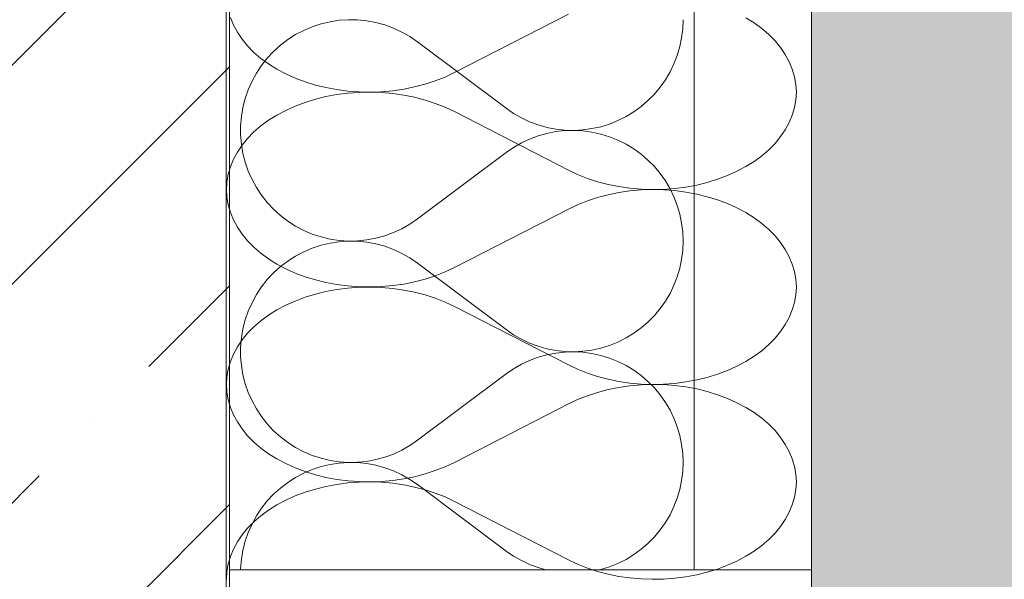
# Model space of a CAD drawing. Header units: millimetres. Extents: x 119219 to 750800, y -8933 to 168688.
# Tile 30 of 115: x 526295 to 526549, y -1002 to -858. Entities that reach past the tile are written whole.
import ezdxf

# ---------------------------------------------------------------- set-up
doc = ezdxf.new("R2010")
doc.units = ezdxf.units.MM
doc.header["$MEASUREMENT"] = 0
for name, color, linetype, lineweight in [('0_Ном._пера__1', 7, 'Continuous', 0), ('0_Ном._пера__120', 7, 'Continuous', 0), ('АР-Стены_внешние_.АР_Ном._пера__1', 7, 'Continuous', 0)]:
    doc.layers.add(name, color=color, linetype=linetype, lineweight=lineweight)

# ---------------------------------------------------------------- blocks, each defined once
blk = doc.blocks.new('*X14')
at = {"layer": 'АР-Стены_внешние_.АР_Ном._пера__1', "color": 7, "linetype": 'Continuous', "lineweight": 0}
for p, q in [((526370.16, -859.73), (526367.97, -860.66)), ((526372.43, -858.98), (526370.16, -859.73)), ((526374.76, -858.43), (526372.43, -858.98)), ((526377.12, -858.07), (526374.76, -858.43)), ((526379.5, -857.91), (526377.12, -858.07)), ((526381.89, -857.95), (526379.5, -857.91)), ((526384.27, -858.19), (526381.89, -857.95)), ((526386.62, -858.63), (526384.27, -858.19)), ((526388.92, -859.26), (526386.62, -858.63)), ((526391.16, -860.08), (526388.92, -859.26)), ((526465.91, -860.24), (526466.01, -857.9)), ((526365.85, -861.77), (526363.84, -863.06)), ((526367.97, -860.66), (526365.85, -861.77)), ((526393.33, -861.09), (526391.16, -860.08)), ((526395.41, -862.27), (526393.33, -861.09)), ((526397.38, -863.62), (526395.41, -862.27)), ((526465.15, -864.87), (526465.62, -862.57)), ((526465.62, -862.57), (526465.91, -860.24)), ((526361.94, -864.51), (526360.17, -866.11)), ((526363.84, -863.06), (526361.94, -864.51)), ((526397.38, -863.62), (526420.25, -880.78)), ((526464.48, -867.12), (526465.15, -864.87)), ((526360.17, -866.11), (526358.54, -867.85)), ((526463.64, -869.3), (526464.48, -867.12)), ((526357.05, -869.73), (526355.74, -871.72)), ((526358.54, -867.85), (526357.05, -869.73)), ((526462.61, -871.41), (526463.64, -869.3)), ((526355.74, -871.72), (526354.59, -873.81)), ((526461.42, -873.43), (526462.61, -871.41)), ((526354.59, -873.81), (526353.62, -876)), ((526460.07, -875.35), (526461.42, -873.43)), ((526353.62, -876), (526352.83, -878.25)), ((526456.92, -878.81), (526458.57, -877.14)), ((526458.57, -877.14), (526460.07, -875.35)), ((526352.83, -878.25), (526352.24, -880.57)), ((526453.24, -881.72), (526455.14, -880.34)), ((526455.14, -880.34), (526456.92, -878.81)), ((526351.84, -882.92), (526351.65, -885.3)), ((526352.24, -880.57), (526351.84, -882.92)), ((526420.25, -880.78), (526422.18, -882.11)), ((526422.18, -882.11), (526424.22, -883.27)), ((526449.14, -883.98), (526451.24, -882.93)), ((526451.24, -882.93), (526453.24, -881.72)), ((526351.65, -885.3), (526351.65, -887.69)), ((526424.22, -883.27), (526426.34, -884.27)), ((526426.34, -884.27), (526428.54, -885.09)), ((526428.54, -885.09), (526430.8, -885.72)), ((526444.72, -885.55), (526446.96, -884.86)), ((526446.96, -884.86), (526449.14, -883.98)), ((526351.65, -887.69), (526351.84, -890.07)), ((526428.54, -887.91), (526426.34, -888.73)), ((526430.8, -887.27), (526428.54, -887.91)), ((526430.8, -885.72), (526433.1, -886.17)), ((526433.1, -886.83), (526430.8, -887.27)), ((526433.1, -886.17), (526435.43, -886.43)), ((526435.43, -886.57), (526433.1, -886.83)), ((526435.43, -886.43), (526437.77, -886.5)), ((526437.77, -886.5), (526435.43, -886.57)), ((526437.77, -886.5), (526440.11, -886.37)), ((526440.11, -886.63), (526437.77, -886.5)), ((526440.11, -886.37), (526442.44, -886.05)), ((526442.44, -886.94), (526440.11, -886.63)), ((526442.44, -886.05), (526444.72, -885.55)), ((526444.72, -887.45), (526442.44, -886.94)), ((526446.96, -888.14), (526444.72, -887.45)), ((526351.84, -890.07), (526352.24, -892.43)), ((526424.22, -889.72), (526422.18, -890.89)), ((526426.34, -888.73), (526424.22, -889.72)), ((526449.14, -889.01), (526446.96, -888.14)), ((526451.24, -890.06), (526449.14, -889.01)), ((526453.24, -891.28), (526451.24, -890.06)), ((526352.24, -892.43), (526352.83, -894.74)), ((526397.38, -909.38), (526420.25, -892.22)), ((526422.18, -890.89), (526420.25, -892.22)), ((526455.14, -892.66), (526453.24, -891.28)), ((526456.92, -894.18), (526455.14, -892.66)), ((526352.83, -894.74), (526353.62, -897)), ((526458.57, -895.85), (526456.92, -894.18)), ((526353.62, -897), (526354.59, -899.18)), ((526460.07, -897.65), (526458.57, -895.85)), ((526461.42, -899.57), (526460.07, -897.65)), ((526354.59, -899.18), (526355.74, -901.28)), ((526462.61, -901.58), (526461.42, -899.57)), ((526355.74, -901.28), (526357.05, -903.27)), ((526357.05, -903.27), (526358.54, -905.14)), ((526463.64, -903.69), (526462.61, -901.58)), ((526358.54, -905.14), (526360.17, -906.89)), ((526464.48, -905.88), (526463.64, -903.69)), ((526360.17, -906.89), (526361.94, -908.49)), ((526465.15, -908.13), (526464.48, -905.88)), ((526465.62, -910.43), (526465.15, -908.13)), ((526361.94, -908.49), (526363.84, -909.94)), ((526363.84, -909.94), (526365.85, -911.23)), ((526393.33, -911.91), (526395.41, -910.73)), ((526395.41, -910.73), (526397.38, -909.38)), ((526465.91, -912.75), (526465.62, -910.43)), ((526365.85, -911.23), (526367.97, -912.34)), ((526367.97, -912.34), (526370.16, -913.27)), ((526370.16, -913.27), (526372.43, -914.02)), ((526388.92, -913.74), (526391.16, -912.92)), ((526391.16, -912.92), (526393.33, -911.91)), ((526466.01, -915.1), (526465.91, -912.75)), ((526372.43, -914.02), (526374.76, -914.57)), ((526374.76, -915.62), (526372.43, -916.17)), ((526374.76, -914.57), (526377.12, -914.93)), ((526377.12, -915.26), (526374.76, -915.62)), ((526377.12, -914.93), (526379.5, -915.09)), ((526379.5, -915.1), (526377.12, -915.26)), ((526379.5, -915.09), (526381.89, -915.05)), ((526381.89, -915.14), (526379.5, -915.1)), ((526381.89, -915.05), (526384.27, -914.81)), ((526384.27, -915.38), (526381.89, -915.14)), ((526384.27, -914.81), (526386.62, -914.37)), ((526386.62, -915.82), (526384.27, -915.38)), ((526386.62, -914.37), (526388.92, -913.74)), ((526388.92, -916.45), (526386.62, -915.82)), ((526465.91, -917.44), (526466.01, -915.1)), ((526367.97, -917.85), (526365.85, -918.97)), ((526370.16, -916.92), (526367.97, -917.85)), ((526372.43, -916.17), (526370.16, -916.92)), ((526391.16, -917.27), (526388.92, -916.45)), ((526393.33, -918.28), (526391.16, -917.27)), ((526395.41, -919.46), (526393.33, -918.28)), ((526465.62, -919.76), (526465.91, -917.44)), ((526363.84, -920.25), (526361.94, -921.7)), ((526365.85, -918.97), (526363.84, -920.25)), ((526397.38, -920.81), (526395.41, -919.46)), ((526397.38, -920.81), (526420.25, -937.97)), ((526465.15, -922.06), (526465.62, -919.76)), ((526360.17, -923.3), (526358.54, -925.05)), ((526361.94, -921.7), (526360.17, -923.3)), ((526464.48, -924.31), (526465.15, -922.06)), ((526358.54, -925.05), (526357.05, -926.92)), ((526463.64, -926.5), (526464.48, -924.31)), ((526357.05, -926.92), (526355.74, -928.91)), ((526461.42, -930.63), (526462.61, -928.61)), ((526462.61, -928.61), (526463.64, -926.5)), ((526354.59, -931.01), (526353.62, -933.19)), ((526355.74, -928.91), (526354.59, -931.01)), ((526460.07, -932.54), (526461.42, -930.63)), ((526353.62, -933.19), (526352.83, -935.45)), ((526458.57, -934.34), (526460.07, -932.54)), ((526352.83, -935.45), (526352.24, -937.76)), ((526455.14, -937.53), (526456.92, -936.01)), ((526456.92, -936.01), (526458.57, -934.34)), ((526352.24, -937.76), (526351.84, -940.12)), ((526420.25, -937.97), (526422.18, -939.3)), ((526451.24, -940.13), (526453.24, -938.91)), ((526453.24, -938.91), (526455.14, -937.53)), ((526351.84, -940.12), (526351.65, -942.5)), ((526422.18, -939.3), (526424.22, -940.47)), ((526424.22, -940.47), (526426.34, -941.46)), ((526426.34, -941.46), (526428.54, -942.28)), ((526446.96, -942.05), (526449.14, -941.18)), ((526449.14, -941.18), (526451.24, -940.13)), ((526351.65, -942.5), (526351.65, -944.89)), ((526428.54, -942.28), (526430.8, -942.92)), ((526430.8, -942.92), (526433.1, -943.36)), ((526433.1, -943.36), (526435.43, -943.62)), ((526435.43, -943.76), (526433.1, -944.02)), ((526435.43, -943.62), (526437.77, -943.69)), ((526437.77, -943.69), (526435.43, -943.76)), ((526437.77, -943.69), (526440.11, -943.56)), ((526440.11, -943.82), (526437.77, -943.69)), ((526440.11, -943.56), (526442.44, -943.25)), ((526442.44, -944.14), (526440.11, -943.82)), ((526442.44, -943.25), (526444.72, -942.74)), ((526444.72, -942.74), (526446.96, -942.05)), ((526351.65, -944.89), (526351.84, -947.27)), ((526426.34, -945.92), (526424.22, -946.92)), ((526428.54, -945.1), (526426.34, -945.92)), ((526430.8, -944.47), (526428.54, -945.1)), ((526433.1, -944.02), (526430.8, -944.47)), ((526444.72, -944.64), (526442.44, -944.14)), ((526446.96, -945.34), (526444.72, -944.64)), ((526449.14, -946.21), (526446.96, -945.34)), ((526451.24, -947.26), (526449.14, -946.21)), ((526351.84, -947.27), (526352.24, -949.62)), ((526422.18, -948.08), (526420.25, -949.41)), ((526424.22, -946.92), (526422.18, -948.08)), ((526453.24, -948.47), (526451.24, -947.26)), ((526455.14, -949.85), (526453.24, -948.47)), ((526352.24, -949.62), (526352.83, -951.94)), ((526397.38, -966.57), (526420.25, -949.41)), ((526456.92, -951.38), (526455.14, -949.85)), ((526458.57, -953.05), (526456.92, -951.38)), ((526352.83, -951.94), (526353.62, -954.19)), ((526460.07, -954.84), (526458.57, -953.05)), ((526353.62, -954.19), (526354.59, -956.38)), ((526354.59, -956.38), (526355.74, -958.47)), ((526461.42, -956.76), (526460.07, -954.84)), ((526355.74, -958.47), (526357.05, -960.46)), ((526462.61, -958.78), (526461.42, -956.76)), ((526463.64, -960.89), (526462.61, -958.78)), ((526357.05, -960.46), (526358.54, -962.34)), ((526464.48, -963.08), (526463.64, -960.89)), ((526358.54, -962.34), (526360.17, -964.08)), ((526360.17, -964.08), (526361.94, -965.68)), ((526465.15, -965.32), (526464.48, -963.08)), ((526361.94, -965.68), (526363.84, -967.13)), ((526395.41, -967.92), (526397.38, -966.57)), ((526465.62, -967.62), (526465.15, -965.32)), ((526363.84, -967.13), (526365.85, -968.42)), ((526365.85, -968.42), (526367.97, -969.53)), ((526391.16, -970.11), (526393.33, -969.1)), ((526393.33, -969.1), (526395.41, -967.92)), ((526465.91, -969.95), (526465.62, -967.62)), ((526367.97, -969.53), (526370.16, -970.46)), ((526370.16, -970.46), (526372.43, -971.21)), ((526372.43, -971.21), (526374.76, -971.76)), ((526374.76, -971.76), (526377.12, -972.12)), ((526384.27, -972), (526386.62, -971.56)), ((526386.62, -971.56), (526388.92, -970.93)), ((526388.92, -970.93), (526391.16, -970.11)), ((526466.01, -972.29), (526465.91, -969.95)), ((526370.16, -974.11), (526367.97, -975.05)), ((526372.43, -973.37), (526370.16, -974.11)), ((526374.76, -972.81), (526372.43, -973.37)), ((526377.12, -972.46), (526374.76, -972.81)), ((526377.12, -972.12), (526379.5, -972.28)), ((526379.5, -972.3), (526377.12, -972.46)), ((526379.5, -972.28), (526381.89, -972.24)), ((526381.89, -972.34), (526379.5, -972.3)), ((526381.89, -972.24), (526384.27, -972)), ((526384.27, -972.58), (526381.89, -972.34)), ((526386.62, -973.01), (526384.27, -972.58)), ((526388.92, -973.65), (526386.62, -973.01)), ((526391.16, -974.47), (526388.92, -973.65)), ((526393.33, -975.47), (526391.16, -974.47)), ((526465.91, -974.63), (526466.01, -972.29)), ((526365.85, -976.16), (526363.84, -977.44)), ((526367.97, -975.05), (526365.85, -976.16)), ((526395.41, -976.66), (526393.33, -975.47)), ((526397.38, -978.01), (526395.41, -976.66)), ((526465.15, -979.25), (526465.62, -976.96)), ((526465.62, -976.96), (526465.91, -974.63)), ((526361.94, -978.89), (526360.17, -980.5)), ((526363.84, -977.44), (526361.94, -978.89)), ((526397.38, -978.01), (526420.25, -995.17)), ((526464.48, -981.5), (526465.15, -979.25)), ((526360.17, -980.5), (526358.54, -982.24)), ((526463.64, -983.69), (526464.48, -981.5)), ((526357.05, -984.11), (526355.74, -986.11)), ((526358.54, -982.24), (526357.05, -984.11)), ((526462.61, -985.8), (526463.64, -983.69)), ((526355.74, -986.11), (526354.59, -988.2)), ((526461.42, -987.82), (526462.61, -985.8)), ((526354.59, -988.2), (526353.62, -990.38)), ((526458.57, -991.53), (526460.07, -989.73)), ((526460.07, -989.73), (526461.42, -987.82)), ((526353.62, -990.38), (526352.83, -992.64)), ((526456.92, -993.2), (526458.57, -991.53)), ((526352.83, -992.64), (526352.24, -994.96)), ((526453.24, -996.1), (526455.14, -994.73)), ((526455.14, -994.73), (526456.92, -993.2)), ((526351.84, -997.31), (526351.65, -999.69)), ((526352.24, -994.96), (526351.84, -997.31)), ((526420.25, -995.17), (526422.18, -996.49)), ((526422.18, -996.49), (526424.22, -997.66)), ((526449.14, -998.37), (526451.24, -997.32)), ((526451.24, -997.32), (526453.24, -996.1)), ((526351.65, -999.69), (526351.65, -1000)), ((526424.22, -997.66), (526426.34, -998.66)), ((526426.34, -998.66), (526428.54, -999.47)), ((526428.54, -999.47), (526430.4, -1000)), ((526444.44, -1000), (526444.72, -999.93)), ((526444.72, -999.93), (526446.96, -999.24)), ((526446.96, -999.24), (526449.14, -998.37))]:
    blk.add_line(p, q, dxfattribs=at)
blk = doc.blocks.new('Штриховка_5_1', base_point=(0, 0))
at = {"layer": 'АР-Стены_внешние_.АР_Ном._пера__1', "color": 7, "linetype": 'Continuous', "lineweight": 0}
blk.add_blockref('*X14', (0, 0), dxfattribs=at)
blk = doc.blocks.new('*X28')
at = {"layer": '0_Ном._пера__120', "color": 7, "linetype": 'Continuous', "lineweight": 0}
for p, q in [((526348.99, -857.37), (526349.78, -859.28)), ((526406.88, -871.59), (526436.34, -856.49)), ((526484.33, -858.73), (526482.18, -857.39)), ((526349.78, -859.28), (526350.8, -861.15)), ((526486.32, -860.18), (526484.33, -858.73)), ((526350.8, -861.15), (526352.02, -862.95)), ((526488.13, -861.74), (526486.32, -860.18)), ((526489.76, -863.39), (526488.13, -861.74)), ((526352.02, -862.95), (526353.46, -864.69)), ((526353.46, -864.69), (526355.08, -866.34)), ((526491.19, -865.12), (526489.76, -863.39)), ((526492.41, -866.93), (526491.19, -865.12)), ((526355.08, -866.34), (526356.9, -867.89)), ((526493.43, -868.79), (526492.41, -866.93)), ((526356.9, -867.89), (526358.88, -869.35)), ((526358.88, -869.35), (526361.03, -870.69)), ((526494.22, -870.71), (526493.43, -868.79)), ((526361.03, -870.69), (526363.33, -871.91)), ((526363.33, -871.91), (526365.76, -873.01)), ((526401.96, -873.72), (526404.48, -872.72)), ((526404.48, -872.72), (526406.88, -871.59)), ((526494.8, -872.66), (526494.22, -870.71)), ((526495.14, -874.64), (526494.8, -872.66)), ((526365.76, -873.01), (526368.31, -873.97)), ((526368.31, -873.97), (526370.97, -874.79)), ((526370.97, -874.79), (526373.71, -875.46)), ((526393.82, -875.85), (526396.62, -875.29)), ((526396.62, -875.29), (526399.33, -874.58)), ((526399.33, -874.58), (526401.96, -873.72)), ((526495.26, -876.62), (526495.14, -874.64)), ((526373.71, -877.79), (526370.97, -878.46)), ((526373.71, -875.46), (526376.51, -875.98)), ((526376.51, -877.27), (526373.71, -877.79)), ((526376.51, -875.98), (526379.38, -876.35)), ((526379.38, -876.9), (526376.51, -877.27)), ((526379.38, -876.35), (526382.27, -876.57)), ((526382.27, -876.68), (526379.38, -876.9)), ((526382.27, -876.57), (526385.18, -876.62)), ((526385.18, -876.63), (526382.27, -876.68)), ((526385.18, -876.62), (526388.09, -876.52)), ((526388.09, -876.73), (526385.18, -876.63)), ((526388.09, -876.52), (526390.97, -876.27)), ((526390.97, -876.98), (526388.09, -876.73)), ((526390.97, -876.27), (526393.82, -875.85)), ((526393.82, -877.4), (526390.97, -876.98)), ((526396.62, -877.96), (526393.82, -877.4)), ((526495.14, -878.61), (526495.26, -876.62)), ((526365.76, -880.24), (526363.33, -881.34)), ((526368.31, -879.28), (526365.76, -880.24)), ((526370.97, -878.46), (526368.31, -879.28)), ((526399.33, -878.67), (526396.62, -877.96)), ((526401.96, -879.53), (526399.33, -878.67)), ((526404.48, -880.53), (526401.96, -879.53)), ((526494.8, -880.59), (526495.14, -878.61)), ((526361.03, -882.56), (526358.88, -883.9)), ((526363.33, -881.34), (526361.03, -882.56)), ((526406.88, -881.66), (526404.48, -880.53)), ((526406.88, -881.66), (526436.34, -896.76)), ((526493.43, -884.45), (526494.22, -882.54)), ((526494.22, -882.54), (526494.8, -880.59)), ((526356.9, -885.36), (526355.08, -886.91)), ((526358.88, -883.9), (526356.9, -885.36)), ((526492.41, -886.32), (526493.43, -884.45)), ((526355.08, -886.91), (526353.46, -888.56)), ((526491.19, -888.12), (526492.41, -886.32)), ((526352.02, -890.3), (526350.8, -892.1)), ((526353.46, -888.56), (526352.02, -890.3)), ((526488.13, -891.51), (526489.76, -889.86)), ((526489.76, -889.86), (526491.19, -888.12)), ((526350.8, -892.1), (526349.78, -893.97)), ((526484.33, -894.52), (526486.32, -893.06)), ((526486.32, -893.06), (526488.13, -891.51)), ((526349.78, -893.97), (526348.99, -895.88)), ((526482.18, -895.86), (526484.33, -894.52)), ((526348.42, -897.83), (526348.07, -899.81)), ((526348.99, -895.88), (526348.42, -897.83)), ((526436.34, -896.76), (526438.73, -897.89)), ((526438.73, -897.89), (526441.25, -898.89)), ((526474.9, -899.14), (526477.45, -898.18)), ((526477.45, -898.18), (526479.88, -897.08)), ((526479.88, -897.08), (526482.18, -895.86)), ((526348.07, -899.81), (526347.96, -901.8)), ((526441.25, -898.89), (526443.88, -899.75)), ((526443.88, -899.75), (526446.6, -900.46)), ((526446.6, -900.46), (526449.39, -901.02)), ((526466.7, -901.15), (526469.51, -900.63)), ((526469.51, -900.63), (526472.25, -899.96)), ((526472.25, -899.96), (526474.9, -899.14)), ((526347.96, -901.8), (526348.07, -903.78)), ((526446.6, -903.13), (526443.88, -903.84)), ((526449.39, -902.57), (526446.6, -903.13)), ((526449.39, -901.02), (526452.24, -901.44)), ((526452.24, -902.15), (526449.39, -902.57)), ((526452.24, -901.44), (526455.12, -901.69)), ((526455.12, -901.9), (526452.24, -902.15)), ((526455.12, -901.69), (526458.03, -901.79)), ((526458.03, -901.8), (526455.12, -901.9)), ((526458.03, -901.79), (526460.94, -901.74)), ((526460.94, -901.85), (526458.03, -901.8)), ((526460.94, -901.74), (526463.84, -901.52)), ((526463.84, -902.07), (526460.94, -901.85)), ((526463.84, -901.52), (526466.7, -901.15)), ((526466.7, -902.44), (526463.84, -902.07)), ((526469.51, -902.96), (526466.7, -902.44)), ((526472.25, -903.63), (526469.51, -902.96)), ((526348.07, -903.78), (526348.42, -905.76)), ((526348.42, -905.76), (526348.99, -907.71)), ((526438.73, -905.7), (526436.34, -906.83)), ((526441.25, -904.7), (526438.73, -905.7)), ((526443.88, -903.84), (526441.25, -904.7)), ((526474.9, -904.45), (526472.25, -903.63)), ((526477.45, -905.41), (526474.9, -904.45)), ((526479.88, -906.51), (526477.45, -905.41)), ((526348.99, -907.71), (526349.78, -909.63)), ((526406.88, -921.93), (526436.34, -906.83)), ((526482.18, -907.73), (526479.88, -906.51)), ((526484.33, -909.07), (526482.18, -907.73)), ((526349.78, -909.63), (526350.8, -911.49)), ((526486.32, -910.53), (526484.33, -909.07)), ((526488.13, -912.08), (526486.32, -910.53)), ((526350.8, -911.49), (526352.02, -913.3)), ((526352.02, -913.3), (526353.46, -915.03)), ((526489.76, -913.73), (526488.13, -912.08)), ((526353.46, -915.03), (526355.08, -916.68)), ((526491.19, -915.47), (526489.76, -913.73)), ((526492.41, -917.27), (526491.19, -915.47)), ((526355.08, -916.68), (526356.9, -918.24)), ((526356.9, -918.24), (526358.88, -919.69)), ((526493.43, -919.14), (526492.41, -917.27)), ((526358.88, -919.69), (526361.03, -921.03)), ((526361.03, -921.03), (526363.33, -922.25)), ((526494.22, -921.05), (526493.43, -919.14)), ((526494.8, -923), (526494.22, -921.05)), ((526363.33, -922.25), (526365.76, -923.35)), ((526365.76, -923.35), (526368.31, -924.31)), ((526401.96, -924.06), (526404.48, -923.06)), ((526404.48, -923.06), (526406.88, -921.93)), ((526495.14, -924.98), (526494.8, -923)), ((526368.31, -924.31), (526370.97, -925.13)), ((526370.97, -925.13), (526373.71, -925.8)), ((526373.71, -925.8), (526376.51, -926.32)), ((526390.97, -926.61), (526393.82, -926.2)), ((526393.82, -926.2), (526396.62, -925.63)), ((526396.62, -925.63), (526399.33, -924.92)), ((526399.33, -924.92), (526401.96, -924.06)), ((526495.26, -926.97), (526495.14, -924.98)), ((526373.71, -928.13), (526370.97, -928.8)), ((526376.51, -927.61), (526373.71, -928.13)), ((526376.51, -926.32), (526379.38, -926.69)), ((526379.38, -927.24), (526376.51, -927.61)), ((526379.38, -926.69), (526382.27, -926.91)), ((526382.27, -927.02), (526379.38, -927.24)), ((526382.27, -926.91), (526385.18, -926.96)), ((526385.18, -926.97), (526382.27, -927.02)), ((526385.18, -926.96), (526388.09, -926.86)), ((526388.09, -927.07), (526385.18, -926.97)), ((526388.09, -926.86), (526390.97, -926.61)), ((526390.97, -927.32), (526388.09, -927.07)), ((526393.82, -927.74), (526390.97, -927.32)), ((526396.62, -928.3), (526393.82, -927.74)), ((526399.33, -929.01), (526396.62, -928.3)), ((526495.14, -928.95), (526495.26, -926.97)), ((526365.76, -930.58), (526363.33, -931.68)), ((526368.31, -929.62), (526365.76, -930.58)), ((526370.97, -928.8), (526368.31, -929.62)), ((526401.96, -929.87), (526399.33, -929.01)), ((526404.48, -930.87), (526401.96, -929.87)), ((526406.88, -932), (526404.48, -930.87)), ((526494.22, -932.88), (526494.8, -930.93)), ((526494.8, -930.93), (526495.14, -928.95)), ((526361.03, -932.9), (526358.88, -934.24)), ((526363.33, -931.68), (526361.03, -932.9)), ((526406.88, -932), (526436.34, -947.1)), ((526493.43, -934.8), (526494.22, -932.88)), ((526356.9, -935.7), (526355.08, -937.25)), ((526358.88, -934.24), (526356.9, -935.7)), ((526492.41, -936.66), (526493.43, -934.8)), ((526353.46, -938.9), (526352.02, -940.64)), ((526355.08, -937.25), (526353.46, -938.9)), ((526489.76, -940.2), (526491.19, -938.47)), ((526491.19, -938.47), (526492.41, -936.66)), ((526352.02, -940.64), (526350.8, -942.44)), ((526488.13, -941.85), (526489.76, -940.2)), ((526350.8, -942.44), (526349.78, -944.31)), ((526484.33, -944.86), (526486.32, -943.41)), ((526486.32, -943.41), (526488.13, -941.85)), ((526348.99, -946.22), (526348.42, -948.17)), ((526349.78, -944.31), (526348.99, -946.22)), ((526479.88, -947.42), (526482.18, -946.2)), ((526482.18, -946.2), (526484.33, -944.86)), ((526348.42, -948.17), (526348.07, -950.15)), ((526436.34, -947.1), (526438.73, -948.23)), ((526438.73, -948.23), (526441.25, -949.23)), ((526474.9, -949.48), (526477.45, -948.52)), ((526477.45, -948.52), (526479.88, -947.42)), ((526348.07, -950.15), (526347.96, -952.14)), ((526441.25, -949.23), (526443.88, -950.09)), ((526443.88, -950.09), (526446.6, -950.8)), ((526446.6, -950.8), (526449.39, -951.37)), ((526449.39, -951.37), (526452.24, -951.78)), ((526463.84, -951.86), (526466.7, -951.49)), ((526466.7, -951.49), (526469.51, -950.97)), ((526469.51, -950.97), (526472.25, -950.3)), ((526472.25, -950.3), (526474.9, -949.48)), ((526347.96, -952.14), (526348.07, -954.12)), ((526348.07, -954.12), (526348.42, -956.1)), ((526443.88, -954.18), (526441.25, -955.04)), ((526446.6, -953.47), (526443.88, -954.18)), ((526449.39, -952.91), (526446.6, -953.47)), ((526452.24, -952.49), (526449.39, -952.91)), ((526452.24, -951.78), (526455.12, -952.03)), ((526455.12, -952.24), (526452.24, -952.49)), ((526455.12, -952.03), (526458.03, -952.13)), ((526458.03, -952.14), (526455.12, -952.24)), ((526458.03, -952.13), (526460.94, -952.08)), ((526460.94, -952.19), (526458.03, -952.14)), ((526460.94, -952.08), (526463.84, -951.86)), ((526463.84, -952.41), (526460.94, -952.19)), ((526466.7, -952.78), (526463.84, -952.41)), ((526469.51, -953.3), (526466.7, -952.78)), ((526472.25, -953.97), (526469.51, -953.3)), ((526474.9, -954.79), (526472.25, -953.97)), ((526348.42, -956.1), (526348.99, -958.05)), ((526438.73, -956.04), (526436.34, -957.17)), ((526441.25, -955.04), (526438.73, -956.04)), ((526477.45, -955.75), (526474.9, -954.79)), ((526479.88, -956.85), (526477.45, -955.75)), ((526348.99, -958.05), (526349.78, -959.97)), ((526406.88, -972.27), (526436.34, -957.17)), ((526482.18, -958.07), (526479.88, -956.85)), ((526484.33, -959.41), (526482.18, -958.07)), ((526349.78, -959.97), (526350.8, -961.83)), ((526486.32, -960.87), (526484.33, -959.41)), ((526488.13, -962.42), (526486.32, -960.87)), ((526350.8, -961.83), (526352.02, -963.64)), ((526352.02, -963.64), (526353.46, -965.37)), ((526489.76, -964.07), (526488.13, -962.42)), ((526491.19, -965.81), (526489.76, -964.07)), ((526353.46, -965.37), (526355.08, -967.02)), ((526492.41, -967.61), (526491.19, -965.81)), ((526355.08, -967.02), (526356.9, -968.58)), ((526356.9, -968.58), (526358.88, -970.03)), ((526493.43, -969.48), (526492.41, -967.61)), ((526358.88, -970.03), (526361.03, -971.37)), ((526361.03, -971.37), (526363.33, -972.6)), ((526494.22, -971.39), (526493.43, -969.48)), ((526494.8, -973.34), (526494.22, -971.39)), ((526363.33, -972.6), (526365.76, -973.69)), ((526365.76, -973.69), (526368.31, -974.65)), ((526399.33, -975.26), (526401.96, -974.4)), ((526401.96, -974.4), (526404.48, -973.4)), ((526404.48, -973.4), (526406.88, -972.27)), ((526495.14, -975.32), (526494.8, -973.34)), ((526368.31, -974.65), (526370.97, -975.47)), ((526370.97, -975.47), (526373.71, -976.14)), ((526373.71, -976.14), (526376.51, -976.66)), ((526376.51, -976.66), (526379.38, -977.03)), ((526379.38, -977.03), (526382.27, -977.25)), ((526388.09, -977.2), (526390.97, -976.95)), ((526390.97, -976.95), (526393.82, -976.54)), ((526393.82, -976.54), (526396.62, -975.97)), ((526396.62, -975.97), (526399.33, -975.26)), ((526495.26, -977.31), (526495.14, -975.32)), ((526370.97, -979.15), (526368.31, -979.96)), ((526373.71, -978.47), (526370.97, -979.15)), ((526376.51, -977.95), (526373.71, -978.47)), ((526379.38, -977.58), (526376.51, -977.95)), ((526382.27, -977.37), (526379.38, -977.58)), ((526382.27, -977.25), (526385.18, -977.31)), ((526385.18, -977.31), (526382.27, -977.37)), ((526385.18, -977.31), (526388.09, -977.2)), ((526388.09, -977.41), (526385.18, -977.31)), ((526390.97, -977.67), (526388.09, -977.41)), ((526393.82, -978.08), (526390.97, -977.67)), ((526396.62, -978.64), (526393.82, -978.08)), ((526399.33, -979.36), (526396.62, -978.64)), ((526401.96, -980.21), (526399.33, -979.36)), ((526494.8, -981.27), (526495.14, -979.3)), ((526495.14, -979.3), (526495.26, -977.31)), ((526363.33, -982.02), (526361.03, -983.24)), ((526365.76, -980.92), (526363.33, -982.02)), ((526368.31, -979.96), (526365.76, -980.92)), ((526404.48, -981.21), (526401.96, -980.21)), ((526406.88, -982.34), (526404.48, -981.21)), ((526494.22, -983.22), (526494.8, -981.27)), ((526358.88, -984.58), (526356.9, -986.04)), ((526361.03, -983.24), (526358.88, -984.58)), ((526406.88, -982.34), (526436.34, -997.44)), ((526493.43, -985.14), (526494.22, -983.22)), ((526356.9, -986.04), (526355.08, -987.59)), ((526491.19, -988.81), (526492.41, -987)), ((526492.41, -987), (526493.43, -985.14)), ((526353.46, -989.24), (526352.02, -990.98)), ((526355.08, -987.59), (526353.46, -989.24)), ((526489.76, -990.54), (526491.19, -988.81)), ((526352.02, -990.98), (526350.8, -992.78)), ((526486.32, -993.75), (526488.13, -992.19)), ((526488.13, -992.19), (526489.76, -990.54)), ((526349.78, -994.65), (526348.99, -996.56)), ((526350.8, -992.78), (526349.78, -994.65)), ((526484.33, -995.2), (526486.32, -993.75)), ((526348.99, -996.56), (526348.42, -998.51)), ((526436.34, -997.44), (526438.73, -998.57)), ((526479.88, -997.77), (526482.18, -996.54)), ((526482.18, -996.54), (526484.33, -995.2)), ((526348.42, -998.51), (526348.07, -1000.49)), ((526438.73, -998.57), (526441.25, -999.57)), ((526441.25, -999.57), (526443.88, -1000.43)), ((526472.25, -1000.64), (526474.9, -999.82)), ((526474.9, -999.82), (526477.45, -998.86)), ((526477.45, -998.86), (526479.88, -997.77)), ((526348.07, -1000.49), (526347.96, -1002.48)), ((526443.88, -1000.43), (526446.6, -1001.14)), ((526446.6, -1001.14), (526449.39, -1001.71)), ((526449.39, -1001.71), (526452.24, -1002.12)), ((526452.24, -1002.12), (526455.12, -1002.38)), ((526455.12, -1002.38), (526458.03, -1002.48)), ((526458.03, -1002.48), (526460.94, -1002.42)), ((526460.94, -1002.42), (526463.84, -1002.2)), ((526463.84, -1002.2), (526466.7, -1001.83)), ((526466.7, -1001.83), (526469.51, -1001.31)), ((526469.51, -1001.31), (526472.25, -1000.64))]:
    blk.add_line(p, q, dxfattribs=at)
blk = doc.blocks.new('Штриховка_10_1', base_point=(0, 0))
at = {"layer": '0_Ном._пера__120', "color": 7, "linetype": 'Continuous', "lineweight": 0, "flags": 128}
blk.add_lwpolyline([(526348.76, -5050), (526347.64, 349.99), (526499.14, 349.99), (526499.14, -5050)], close=True, dxfattribs=at)
at = {"layer": '0_Ном._пера__120', "color": 7, "linetype": 'Continuous', "lineweight": 0}
blk.add_blockref('*X28', (0, 0), dxfattribs=at)

msp = doc.modelspace()

# ---------------------------------------------------------------- hatches: boundary and pattern name
at = {"layer": '0_Ном._пера__1', "linetype": 'Continuous', "lineweight": 0}
h = msp.add_hatch(dxfattribs=at)
h.set_pattern_fill('Грунт_02__копия__0001', style=0, pattern_type=2)
h.set_pattern_definition([(45, (0, 0), (-169.70563, 169.70563), []), (45, (-56.57, 56.57), (-339.41125, 339.41125), []), (45, (-113.14, 113.14), (-339.41125, 339.41125), []), (135, (-169.706, 169.706), (56.568542, 56.568542), [240, -240])])
h.paths.add_polyline_path([(529281.971, 349.992), (526499.138, 349.992), (526499.138, -5049.998), (508846.945, -5049.998), (508846.945, -5619.173), (529281.971, -5619.173)])
h = msp.add_hatch(dxfattribs=at)
h.set_pattern_fill('Железобетон__project__ув_3A', style=0, pattern_type=2)
h.set_pattern_definition([(45, (0, 0), (-56.568542, 56.568542), []), (45, (-28.284, 28.284), (-56.568542, 56.568542), [60, -20, 0, -20])])
h.paths.add_polyline_path([(526048.761, -4749.998), (526048.761, 349.992), (526348.761, 349.992), (526348.761, -4749.998)])

# ---------------------------------------------------------------- linework, layer by layer
at = {"layer": '0_Ном._пера__1', "color": 7, "linetype": 'Continuous', "lineweight": 0}
for p, q in [((526499.138, 349.992), (526499.138, -999.998)), ((526499.138, -999.998), (526499.138, -1399.998))]:
    msp.add_line(p, q, dxfattribs=at)
at = {"layer": '0_Ном._пера__1', "color": 7, "linetype": 'Continuous', "lineweight": 0, "flags": 128}
for points in [[(529281.971, 349.992), (526499.138, 349.992), (526499.138, -5049.998), (508846.945, -5049.998), (508846.945, -5619.173), (529281.971, -5619.173)], [(526048.761, -4749.998), (526048.761, 349.992), (526348.761, 349.992), (526348.761, -4749.998)]]:
    msp.add_lwpolyline(points, close=True, dxfattribs=at)
at = {"layer": 'АР-Стены_внешние_.АР_Ном._пера__1', "color": 7, "linetype": 'Continuous', "lineweight": 5}
for p, q in [((526348.761, 349.992), (526348.761, -999.998)), ((526348.761, -999.998), (526348.761, -4749.998))]:
    msp.add_line(p, q, dxfattribs=at)
at = {"layer": 'АР-Стены_внешние_.АР_Ном._пера__1', "color": 7, "linetype": 'Continuous', "lineweight": 0}
for p, q in [((526468.867, 349.992), (526468.867, -999.998)), ((526348.761, -999.998), (526468.867, -999.998)), ((526468.867, -999.998), (526499.138, -999.998))]:
    msp.add_line(p, q, dxfattribs=at)

# ---------------------------------------------------------------- block references
at = {"layer": '0_Ном._пера__120', "color": 7, "linetype": 'Continuous', "lineweight": 0}
msp.add_blockref('Штриховка_10_1', (0, 0), dxfattribs=at)
at = {"layer": 'АР-Стены_внешние_.АР_Ном._пера__1', "color": 7, "linetype": 'Continuous', "lineweight": 0}
msp.add_blockref('Штриховка_5_1', (0, 0), dxfattribs=at)

doc.saveas('drawing.dxf')
